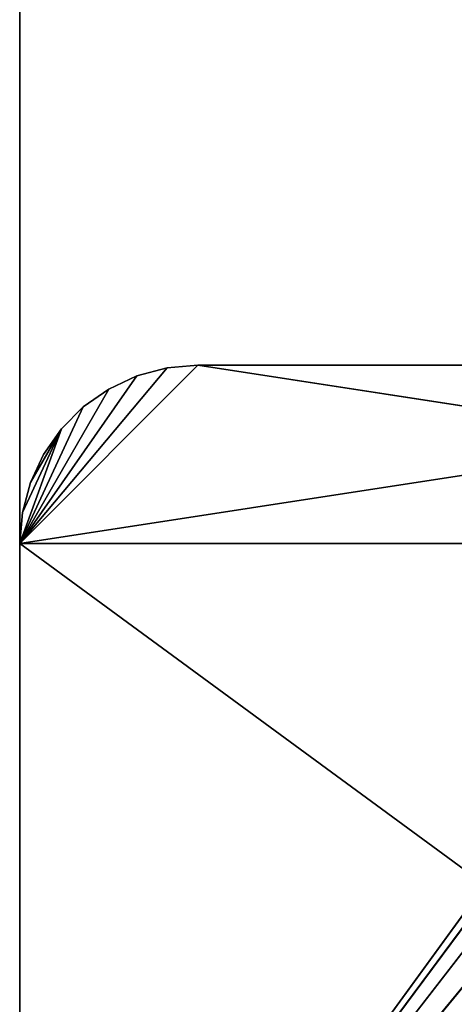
# Model space of a CAD drawing. Extents: x 0 to 6, y 0.1 to 15.2.
# Tile 28 of 256: x 0.03 to 0.518, y 0.859 to 1.963. Entities that reach past the tile are written whole.
import ezdxf

# ---------------------------------------------------------------- set-up
doc = ezdxf.new("R2010")
doc.units = 0
doc.header["$LTSCALE"] = 2.54
doc.layers.get('0').update_dxf_attribs({"color": 13, "linetype": 'CONTINUOUS'})

# ---------------------------------------------------------------- blocks, each defined once
blk = doc.blocks.new('UCHWYT_NA__CI_GACZK__GIUMI')
at = {"color": 0}
for p, q in [((0.03, 0.2755, 1.516), (0.03, 14.8755, 1.516)), ((0.03, 14.8755, 1.616), (0.03, 0.2755, 1.616)), ((0.03, 14.8755, 1.516), (0.03, 0.2755, 1.616)), ((0.03, 14.8755, 1.616), (0.03, 0.2755, 1.616)), ((0.03, 14.8755, 1.516), (0.03, 0.2755, 1.616)), ((0.03, 0.2755, 1.516), (0.03, 14.8755, 1.516)), ((1.33, 1.5755, 4.116), (0.03, 1.3755, 4.116)), ((1.33, 1.5755, 4.116), (0.03, 1.3755, 4.116)), ((0.23, 1.5755, 4.116), (0.03, 1.3755, 4.116)), ((0.23, 1.5755, 4.116), (0.03, 1.3755, 4.116)), ((0.23, 1.5755, 4.016), (0.03, 1.3755, 4.016)), ((0.23, 1.5755, 4.016), (0.03, 1.3755, 4.016)), ((0.03, 1.3755, 4.116), (0.1953, 1.5725, 4.116)), ((0.03, 1.3755, 4.116), (0.1953, 1.5725, 4.116)), ((0.1953, 1.5725, 4.016), (0.03, 1.3755, 4.016)), ((0.1953, 1.5725, 4.016), (0.03, 1.3755, 4.016)), ((0.1953, 1.5725, 4.116), (0.1616, 1.5634, 4.116)), ((0.1616, 1.5634, 4.016), (0.1953, 1.5725, 4.016)), ((0.1616, 1.5634, 4.016), (0.1953, 1.5725, 4.016)), ((0.1616, 1.5634, 4.016), (0.1953, 1.5725, 4.116)), ((0.1616, 1.5634, 4.016), (0.1953, 1.5725, 4.116)), ((0.1953, 1.5725, 4.116), (0.1616, 1.5634, 4.116)), ((0.23, 1.5755, 4.116), (0.1953, 1.5725, 4.116)), ((0.1953, 1.5725, 4.016), (0.23, 1.5755, 4.016)), ((0.1953, 1.5725, 4.016), (0.23, 1.5755, 4.016)), ((0.1953, 1.5725, 4.016), (0.23, 1.5755, 4.116)), ((0.1953, 1.5725, 4.016), (0.23, 1.5755, 4.116)), ((0.23, 1.5755, 4.116), (0.1953, 1.5725, 4.116)), ((0.1953, 1.5725, 4.016), (0.1953, 1.5725, 4.116)), ((0.1953, 1.5725, 4.016), (0.1953, 1.5725, 4.116)), ((1.33, 1.5755, 4.116), (0.23, 1.5755, 4.116)), ((0.23, 1.5755, 4.016), (1.53, 1.3755, 4.016)), ((0.23, 1.5755, 4.016), (1.53, 1.3755, 4.016)), ((0.23, 1.5755, 4.016), (1.33, 1.5755, 4.016)), ((0.23, 1.5755, 4.016), (1.33, 1.5755, 4.016)), ((0.23, 1.5755, 4.016), (1.33, 1.5755, 4.116)), ((0.23, 1.5755, 4.016), (1.33, 1.5755, 4.116)), ((0.23, 1.5755, 4.016), (0.23, 1.5755, 4.116)), ((1.33, 1.5755, 4.116), (0.23, 1.5755, 4.116)), ((0.23, 1.5755, 4.016), (0.23, 1.5755, 4.116)), ((0.1616, 1.5634, 4.116), (0.03, 1.3755, 4.116)), ((0.1616, 1.5634, 4.116), (0.03, 1.3755, 4.116)), ((0.1616, 1.5634, 4.016), (0.03, 1.3755, 4.016)), ((0.1616, 1.5634, 4.016), (0.03, 1.3755, 4.016)), ((0.1616, 1.5634, 4.116), (0.13, 1.5487, 4.116)), ((0.13, 1.5487, 4.016), (0.1616, 1.5634, 4.016)), ((0.13, 1.5487, 4.016), (0.1616, 1.5634, 4.016)), ((0.13, 1.5487, 4.016), (0.1616, 1.5634, 4.116)), ((0.13, 1.5487, 4.016), (0.1616, 1.5634, 4.116)), ((0.1616, 1.5634, 4.116), (0.13, 1.5487, 4.116)), ((0.1616, 1.5634, 4.016), (0.1616, 1.5634, 4.116)), ((0.1616, 1.5634, 4.016), (0.1616, 1.5634, 4.116)), ((0.13, 1.5487, 4.116), (0.03, 1.3755, 4.116)), ((0.13, 1.5487, 4.116), (0.03, 1.3755, 4.116)), ((0.03, 1.3755, 4.016), (0.13, 1.5487, 4.016)), ((0.03, 1.3755, 4.016), (0.13, 1.5487, 4.016)), ((0.13, 1.5487, 4.116), (0.1014, 1.5287, 4.116)), ((0.1014, 1.5287, 4.016), (0.13, 1.5487, 4.016)), ((0.1014, 1.5287, 4.016), (0.13, 1.5487, 4.016)), ((0.1014, 1.5287, 4.016), (0.13, 1.5487, 4.116)), ((0.1014, 1.5287, 4.016), (0.13, 1.5487, 4.116)), ((0.13, 1.5487, 4.116), (0.1014, 1.5287, 4.116)), ((0.13, 1.5487, 4.016), (0.13, 1.5487, 4.116)), ((0.13, 1.5487, 4.016), (0.13, 1.5487, 4.116)), ((0.1014, 1.5287, 4.116), (0.03, 1.3755, 4.116)), ((0.1014, 1.5287, 4.116), (0.03, 1.3755, 4.116)), ((0.1014, 1.5287, 4.016), (0.03, 1.3755, 4.016)), ((0.1014, 1.5287, 4.016), (0.03, 1.3755, 4.016)), ((0.1014, 1.5287, 4.116), (0.0768, 1.5041, 4.116)), ((0.0768, 1.5041, 4.016), (0.1014, 1.5287, 4.016)), ((0.0768, 1.5041, 4.016), (0.1014, 1.5287, 4.016)), ((0.0768, 1.5041, 4.016), (0.1014, 1.5287, 4.116)), ((0.0768, 1.5041, 4.016), (0.1014, 1.5287, 4.116)), ((0.1014, 1.5287, 4.116), (0.0768, 1.5041, 4.116)), ((0.1014, 1.5287, 4.016), (0.1014, 1.5287, 4.116)), ((0.1014, 1.5287, 4.016), (0.1014, 1.5287, 4.116)), ((0.0768, 1.5041, 4.116), (0.03, 1.3755, 4.116)), ((0.0768, 1.5041, 4.116), (0.03, 1.3755, 4.116)), ((0.0768, 1.5041, 4.016), (0.03, 1.3755, 4.016)), ((0.0768, 1.5041, 4.016), (0.03, 1.3755, 4.016)), ((0.033, 1.4102, 4.116), (0.0768, 1.5041, 4.116)), ((0.033, 1.4102, 4.116), (0.0768, 1.5041, 4.116)), ((0.0768, 1.5041, 4.016), (0.033, 1.4102, 4.016)), ((0.0768, 1.5041, 4.016), (0.033, 1.4102, 4.016)), ((0.0421, 1.4439, 4.116), (0.0768, 1.5041, 4.116)), ((0.0421, 1.4439, 4.116), (0.0768, 1.5041, 4.116)), ((0.0768, 1.5041, 4.016), (0.0421, 1.4439, 4.016)), ((0.0768, 1.5041, 4.016), (0.0421, 1.4439, 4.016)), ((0.0768, 1.5041, 4.116), (0.0568, 1.4755, 4.116)), ((0.0568, 1.4755, 4.016), (0.0768, 1.5041, 4.016)), ((0.0568, 1.4755, 4.016), (0.0768, 1.5041, 4.016)), ((0.0568, 1.4755, 4.016), (0.0768, 1.5041, 4.116)), ((0.0568, 1.4755, 4.016), (0.0768, 1.5041, 4.116)), ((0.0768, 1.5041, 4.116), (0.0568, 1.4755, 4.116)), ((0.0768, 1.5041, 4.016), (0.0768, 1.5041, 4.116)), ((0.0768, 1.5041, 4.016), (0.0768, 1.5041, 4.116)), ((0.0568, 1.4755, 4.116), (0.0421, 1.4439, 4.116)), ((0.0421, 1.4439, 4.016), (0.0568, 1.4755, 4.016)), ((0.0421, 1.4439, 4.016), (0.0568, 1.4755, 4.016)), ((0.0421, 1.4439, 4.016), (0.0568, 1.4755, 4.116)), ((0.0421, 1.4439, 4.016), (0.0568, 1.4755, 4.116)), ((0.0568, 1.4755, 4.116), (0.0421, 1.4439, 4.116)), ((0.0568, 1.4755, 4.016), (0.0568, 1.4755, 4.116)), ((0.0568, 1.4755, 4.016), (0.0568, 1.4755, 4.116)), ((0.0421, 1.4439, 4.116), (0.033, 1.4102, 4.116)), ((0.033, 1.4102, 4.016), (0.0421, 1.4439, 4.016)), ((0.033, 1.4102, 4.016), (0.0421, 1.4439, 4.016)), ((0.033, 1.4102, 4.016), (0.0421, 1.4439, 4.116)), ((0.033, 1.4102, 4.016), (0.0421, 1.4439, 4.116)), ((0.0421, 1.4439, 4.116), (0.033, 1.4102, 4.116)), ((0.0421, 1.4439, 4.016), (0.0421, 1.4439, 4.116)), ((0.0421, 1.4439, 4.016), (0.0421, 1.4439, 4.116)), ((0.033, 1.4102, 4.116), (0.03, 1.3755, 4.116)), ((0.03, 1.3755, 4.016), (0.033, 1.4102, 4.016)), ((0.03, 1.3755, 4.016), (0.033, 1.4102, 4.016)), ((0.03, 1.3755, 4.016), (0.033, 1.4102, 4.116)), ((0.03, 1.3755, 4.016), (0.033, 1.4102, 4.116)), ((0.033, 1.4102, 4.116), (0.03, 1.3755, 4.116)), ((0.033, 1.4102, 4.016), (0.033, 1.4102, 4.116)), ((0.033, 1.4102, 4.016), (0.033, 1.4102, 4.116)), ((1.53, 0.2755, 4.116), (0.03, 1.3755, 4.116)), ((0.03, 1.3755, 4.116), (0.03, 0.2755, 4.116)), ((1.53, 0.2755, 4.116), (0.03, 1.3755, 4.116)), ((1.53, 1.3755, 4.116), (0.03, 1.3755, 4.116)), ((1.53, 1.3755, 4.116), (0.03, 1.3755, 4.116)), ((0.03, 0.2755, 4.016), (0.03, 1.3755, 4.016)), ((0.03, 1.3755, 4.016), (1.53, 1.3755, 4.016)), ((0.03, 1.3755, 4.016), (1.53, 1.3755, 4.016)), ((0.03, 0.2755, 4.016), (0.03, 1.3755, 4.016)), ((0.03, 0.2755, 4.016), (0.03, 1.3755, 4.116)), ((0.03, 1.3755, 4.116), (0.03, 1.3755, 4.016)), ((0.03, 0.2755, 4.016), (0.03, 1.3755, 4.116)), ((0.03, 1.3755, 4.116), (0.03, 0.2755, 4.116)), ((0.03, 1.3755, 4.116), (0.03, 1.3755, 4.016)), ((0.7356, 1.2455, 1.516), (0.03, 0.2755, 1.516)), ((0.7356, 1.2455, 1.516), (0.03, 0.2755, 1.516)), ((0.7105, 1.1918, 1.516), (0.03, 0.2755, 1.516)), ((0.7105, 1.1918, 1.516), (0.03, 0.2755, 1.516)), ((0.7105, 1.1918, 1.616), (0.03, 0.2755, 1.616)), ((0.7105, 1.1918, 1.616), (0.03, 0.2755, 1.616)), ((0.03, 0.2755, 1.516), (0.6952, 1.1345, 1.516)), ((0.03, 0.2755, 1.516), (0.6952, 1.1345, 1.516)), ((0.6952, 1.1345, 1.616), (0.03, 0.2755, 1.616)), ((0.6952, 1.1345, 1.616), (0.03, 0.2755, 1.616)), ((0.69, 1.0755, 1.516), (0.03, 0.2755, 1.516)), ((0.69, 1.0755, 1.516), (0.03, 0.2755, 1.516)), ((0.69, 1.0755, 1.616), (0.03, 0.2755, 1.616)), ((0.69, 1.0755, 1.616), (0.03, 0.2755, 1.616))]:
    blk.add_line(p, q, dxfattribs=at)
mesh = blk.add_polyface(dxfattribs=at)
corners = [(4.9137, 1.395, 1.516), (4.86, 1.3699, 1.516), (0.03, 14.8755, 1.516)]
mesh.append_faces([[corners[k] for k in face] for face in [(0, 1, 2)]], dxfattribs={"color": 0})
mesh = blk.add_polyface(dxfattribs=at)
corners = [(0.86, 1.3699, 1.516), (0.8115, 1.336, 1.516), (0.03, 14.8755, 1.516)]
mesh.append_faces([[corners[k] for k in face] for face in [(0, 1, 2)]], dxfattribs={"color": 0})
mesh = blk.add_polyface(dxfattribs=at)
corners = [(6.03, 14.8755, 1.516), (5.03, 1.4155, 1.516), (0.03, 14.8755, 1.516)]
mesh.append_faces([[corners[k] for k in face] for face in [(0, 1, 2)]], dxfattribs={"color": 0})
mesh = blk.add_polyface(dxfattribs=at)
corners = [(5.03, 1.4155, 1.516), (4.971, 1.4103, 1.516), (0.03, 14.8755, 1.516)]
mesh.append_faces([[corners[k] for k in face] for face in [(0, 1, 2)]], dxfattribs={"color": 0})
mesh = blk.add_polyface(dxfattribs=at)
corners = [(4.971, 1.4103, 1.516), (4.9137, 1.395, 1.516), (0.03, 14.8755, 1.516)]
mesh.append_faces([[corners[k] for k in face] for face in [(0, 1, 2)]], dxfattribs={"color": 0})
mesh = blk.add_polyface(dxfattribs=at)
corners = [(1.2, 1.3699, 1.516), (1.1463, 1.395, 1.516), (0.03, 14.8755, 1.516)]
mesh.append_faces([[corners[k] for k in face] for face in [(0, 1, 2)]], dxfattribs={"color": 0})
mesh = blk.add_polyface(dxfattribs=at)
corners = [(1.1463, 1.395, 1.516), (1.089, 1.4103, 1.516), (0.03, 14.8755, 1.516)]
mesh.append_faces([[corners[k] for k in face] for face in [(0, 1, 2)]], dxfattribs={"color": 0})
mesh = blk.add_polyface(dxfattribs=at)
corners = [(1.089, 1.4103, 1.516), (1.03, 1.4155, 1.516), (0.03, 14.8755, 1.516)]
mesh.append_faces([[corners[k] for k in face] for face in [(0, 1, 2)]], dxfattribs={"color": 0})
mesh = blk.add_polyface(dxfattribs=at)
corners = [(1.03, 1.4155, 1.516), (0.971, 1.4103, 1.516), (0.03, 14.8755, 1.516)]
mesh.append_faces([[corners[k] for k in face] for face in [(0, 1, 2)]], dxfattribs={"color": 0})
mesh = blk.add_polyface(dxfattribs=at)
corners = [(0.971, 1.4103, 1.516), (0.9137, 1.395, 1.516), (0.03, 14.8755, 1.516)]
mesh.append_faces([[corners[k] for k in face] for face in [(0, 1, 2)]], dxfattribs={"color": 0})
mesh = blk.add_polyface(dxfattribs=at)
corners = [(0.9137, 1.395, 1.516), (0.86, 1.3699, 1.516), (0.03, 14.8755, 1.516)]
mesh.append_faces([[corners[k] for k in face] for face in [(0, 1, 2)]], dxfattribs={"color": 0})
mesh = blk.add_polyface(dxfattribs=at)
corners = [(0.8115, 1.336, 1.516), (0.7695, 1.294, 1.516), (0.03, 14.8755, 1.516)]
mesh.append_faces([[corners[k] for k in face] for face in [(0, 1, 2)]], dxfattribs={"color": 0})
mesh = blk.add_polyface(dxfattribs=at)
corners = [(0.7695, 1.294, 1.516), (0.7356, 1.2455, 1.516), (0.03, 14.8755, 1.516)]
mesh.append_faces([[corners[k] for k in face] for face in [(0, 1, 2)]], dxfattribs={"color": 0})
mesh = blk.add_polyface(dxfattribs=at)
corners = [(0.7356, 1.2455, 1.516), (0.03, 0.2755, 1.516), (0.03, 14.8755, 1.516)]
mesh.append_faces([[corners[k] for k in face] for face in [(0, 1, 2)]], dxfattribs={"color": 0})
mesh = blk.add_polyface(dxfattribs=at)
corners = [(4.86, 1.3699, 1.516), (1.2905, 1.294, 1.516), (0.03, 14.8755, 1.516)]
mesh.append_faces([[corners[k] for k in face] for face in [(0, 1, 2)]], dxfattribs={"color": 0})
mesh = blk.add_polyface(dxfattribs=at)
corners = [(1.2905, 1.294, 1.516), (1.2485, 1.336, 1.516), (0.03, 14.8755, 1.516)]
mesh.append_faces([[corners[k] for k in face] for face in [(0, 1, 2)]], dxfattribs={"color": 0})
mesh = blk.add_polyface(dxfattribs=at)
corners = [(1.2485, 1.336, 1.516), (1.2, 1.3699, 1.516), (0.03, 14.8755, 1.516)]
mesh.append_faces([[corners[k] for k in face] for face in [(0, 1, 2)]], dxfattribs={"color": 0})
mesh = blk.add_polyface(dxfattribs=at)
corners = [(4.86, 1.3699, 1.616), (0.03, 14.8755, 1.616), (4.8115, 1.336, 1.616)]
mesh.append_faces([[corners[k] for k in face] for face in [(0, 1, 2)]], dxfattribs={"color": 0})
mesh = blk.add_polyface(dxfattribs=at)
corners = [(0.86, 1.3699, 1.616), (0.03, 14.8755, 1.616), (0.8115, 1.336, 1.616)]
mesh.append_faces([[corners[k] for k in face] for face in [(0, 1, 2)]], dxfattribs={"color": 0})
mesh = blk.add_polyface(dxfattribs=at)
corners = [(0.8115, 1.336, 1.616), (0.03, 14.8755, 1.616), (0.7695, 1.294, 1.616)]
mesh.append_faces([[corners[k] for k in face] for face in [(0, 1, 2)]], dxfattribs={"color": 0})
mesh = blk.add_polyface(dxfattribs=at)
corners = [(4.9137, 1.395, 1.616), (0.03, 14.8755, 1.616), (4.86, 1.3699, 1.616)]
mesh.append_faces([[corners[k] for k in face] for face in [(0, 1, 2)]], dxfattribs={"color": 0})
mesh = blk.add_polyface(dxfattribs=at)
corners = [(4.971, 1.4103, 1.616), (0.03, 14.8755, 1.616), (4.9137, 1.395, 1.616)]
mesh.append_faces([[corners[k] for k in face] for face in [(0, 1, 2)]], dxfattribs={"color": 0})
mesh = blk.add_polyface(dxfattribs=at)
corners = [(6.03, 14.8755, 1.616), (0.03, 14.8755, 1.616), (4.971, 1.4103, 1.616)]
mesh.append_faces([[corners[k] for k in face] for face in [(0, 1, 2)]], dxfattribs={"color": 0})
mesh = blk.add_polyface(dxfattribs=at)
corners = [(0.9137, 1.395, 1.616), (0.03, 14.8755, 1.616), (0.86, 1.3699, 1.616)]
mesh.append_faces([[corners[k] for k in face] for face in [(0, 1, 2)]], dxfattribs={"color": 0})
mesh = blk.add_polyface(dxfattribs=at)
corners = [(0.971, 1.4103, 1.616), (0.03, 14.8755, 1.616), (0.9137, 1.395, 1.616)]
mesh.append_faces([[corners[k] for k in face] for face in [(0, 1, 2)]], dxfattribs={"color": 0})
mesh = blk.add_polyface(dxfattribs=at)
corners = [(1.03, 1.4155, 1.616), (0.03, 14.8755, 1.616), (0.971, 1.4103, 1.616)]
mesh.append_faces([[corners[k] for k in face] for face in [(0, 1, 2)]], dxfattribs={"color": 0})
mesh = blk.add_polyface(dxfattribs=at)
corners = [(0.7105, 1.1918, 1.616), (0.03, 14.8755, 1.616), (0.03, 0.2755, 1.616)]
mesh.append_faces([[corners[k] for k in face] for face in [(0, 1, 2)]], dxfattribs={"color": 0})
mesh = blk.add_polyface(dxfattribs=at)
corners = [(0.7356, 1.2455, 1.616), (0.03, 14.8755, 1.616), (0.7105, 1.1918, 1.616)]
mesh.append_faces([[corners[k] for k in face] for face in [(0, 1, 2)]], dxfattribs={"color": 0})
mesh = blk.add_polyface(dxfattribs=at)
corners = [(0.7695, 1.294, 1.616), (0.03, 14.8755, 1.616), (0.7356, 1.2455, 1.616)]
mesh.append_faces([[corners[k] for k in face] for face in [(0, 1, 2)]], dxfattribs={"color": 0})
mesh = blk.add_polyface(dxfattribs=at)
corners = [(4.7356, 1.2455, 1.616), (0.03, 14.8755, 1.616), (1.03, 1.4155, 1.616)]
mesh.append_faces([[corners[k] for k in face] for face in [(0, 1, 2)]], dxfattribs={"color": 0})
mesh = blk.add_polyface(dxfattribs=at)
corners = [(4.7695, 1.294, 1.616), (0.03, 14.8755, 1.616), (4.7356, 1.2455, 1.616)]
mesh.append_faces([[corners[k] for k in face] for face in [(0, 1, 2)]], dxfattribs={"color": 0})
mesh = blk.add_polyface(dxfattribs=at)
corners = [(4.8115, 1.336, 1.616), (0.03, 14.8755, 1.616), (4.7695, 1.294, 1.616)]
mesh.append_faces([[corners[k] for k in face] for face in [(0, 1, 2)]], dxfattribs={"color": 0})
mesh = blk.add_polyface(dxfattribs=at)
corners = [(0.03, 14.8755, 1.516), (0.03, 0.2755, 1.616), (0.03, 14.8755, 1.616)]
mesh.append_faces([[corners[k] for k in face] for face in [(0, 1, 2)]], dxfattribs={"color": 0})
mesh = blk.add_polyface(dxfattribs=at)
corners = [(0.03, 14.8755, 1.516), (0.03, 0.2755, 1.516), (0.03, 0.2755, 1.616)]
mesh.append_faces([[corners[k] for k in face] for face in [(0, 1, 2)]], dxfattribs={"color": 0})
mesh = blk.add_polyface(dxfattribs=at)
corners = [(1.53, 1.3755, 4.116), (1.33, 1.5755, 4.116), (0.03, 1.3755, 4.116)]
mesh.append_faces([[corners[k] for k in face] for face in [(0, 1, 2)]], dxfattribs={"color": 0})
mesh = blk.add_polyface(dxfattribs=at)
corners = [(1.33, 1.5755, 4.116), (0.23, 1.5755, 4.116), (0.03, 1.3755, 4.116)]
mesh.append_faces([[corners[k] for k in face] for face in [(0, 1, 2)]], dxfattribs={"color": 0})
mesh = blk.add_polyface(dxfattribs=at)
corners = [(0.23, 1.5755, 4.116), (0.1953, 1.5725, 4.116), (0.03, 1.3755, 4.116)]
mesh.append_faces([[corners[k] for k in face] for face in [(0, 1, 2)]], dxfattribs={"color": 0})
mesh = blk.add_polyface(dxfattribs=at)
corners = [(0.23, 1.5755, 4.016), (0.03, 1.3755, 4.016), (0.1953, 1.5725, 4.016)]
mesh.append_faces([[corners[k] for k in face] for face in [(0, 1, 2)]], dxfattribs={"color": 0})
mesh = blk.add_polyface(dxfattribs=at)
corners = [(1.53, 1.3755, 4.016), (0.03, 1.3755, 4.016), (0.23, 1.5755, 4.016)]
mesh.append_faces([[corners[k] for k in face] for face in [(0, 1, 2)]], dxfattribs={"color": 0})
mesh = blk.add_polyface(dxfattribs=at)
corners = [(0.1953, 1.5725, 4.116), (0.1616, 1.5634, 4.116), (0.03, 1.3755, 4.116)]
mesh.append_faces([[corners[k] for k in face] for face in [(0, 1, 2)]], dxfattribs={"color": 0})
mesh = blk.add_polyface(dxfattribs=at)
corners = [(0.1953, 1.5725, 4.016), (0.03, 1.3755, 4.016), (0.1616, 1.5634, 4.016)]
mesh.append_faces([[corners[k] for k in face] for face in [(0, 1, 2)]], dxfattribs={"color": 0})
mesh = blk.add_polyface(dxfattribs=at)
corners = [(0.1953, 1.5725, 4.116), (0.1953, 1.5725, 4.016), (0.1616, 1.5634, 4.016)]
mesh.append_faces([[corners[k] for k in face] for face in [(0, 1, 2)]], dxfattribs={"color": 0})
mesh = blk.add_polyface(dxfattribs=at)
corners = [(0.1953, 1.5725, 4.116), (0.1616, 1.5634, 4.016), (0.1616, 1.5634, 4.116)]
mesh.append_faces([[corners[k] for k in face] for face in [(0, 1, 2)]], dxfattribs={"color": 0})
mesh = blk.add_polyface(dxfattribs=at)
corners = [(0.23, 1.5755, 4.116), (0.23, 1.5755, 4.016), (0.1953, 1.5725, 4.016)]
mesh.append_faces([[corners[k] for k in face] for face in [(0, 1, 2)]], dxfattribs={"color": 0})
mesh = blk.add_polyface(dxfattribs=at)
corners = [(0.23, 1.5755, 4.116), (0.1953, 1.5725, 4.016), (0.1953, 1.5725, 4.116)]
mesh.append_faces([[corners[k] for k in face] for face in [(0, 1, 2)]], dxfattribs={"color": 0})
mesh = blk.add_polyface(dxfattribs=at)
corners = [(1.53, 1.3755, 4.016), (0.23, 1.5755, 4.016), (1.33, 1.5755, 4.016)]
mesh.append_faces([[corners[k] for k in face] for face in [(0, 1, 2)]], dxfattribs={"color": 0})
mesh = blk.add_polyface(dxfattribs=at)
corners = [(1.33, 1.5755, 4.116), (1.33, 1.5755, 4.016), (0.23, 1.5755, 4.016)]
mesh.append_faces([[corners[k] for k in face] for face in [(0, 1, 2)]], dxfattribs={"color": 0})
mesh = blk.add_polyface(dxfattribs=at)
corners = [(1.33, 1.5755, 4.116), (0.23, 1.5755, 4.016), (0.23, 1.5755, 4.116)]
mesh.append_faces([[corners[k] for k in face] for face in [(0, 1, 2)]], dxfattribs={"color": 0})
mesh = blk.add_polyface(dxfattribs=at)
corners = [(0.1616, 1.5634, 4.116), (0.13, 1.5487, 4.116), (0.03, 1.3755, 4.116)]
mesh.append_faces([[corners[k] for k in face] for face in [(0, 1, 2)]], dxfattribs={"color": 0})
mesh = blk.add_polyface(dxfattribs=at)
corners = [(0.1616, 1.5634, 4.016), (0.03, 1.3755, 4.016), (0.13, 1.5487, 4.016)]
mesh.append_faces([[corners[k] for k in face] for face in [(0, 1, 2)]], dxfattribs={"color": 0})
mesh = blk.add_polyface(dxfattribs=at)
corners = [(0.1616, 1.5634, 4.116), (0.1616, 1.5634, 4.016), (0.13, 1.5487, 4.016)]
mesh.append_faces([[corners[k] for k in face] for face in [(0, 1, 2)]], dxfattribs={"color": 0})
mesh = blk.add_polyface(dxfattribs=at)
corners = [(0.1616, 1.5634, 4.116), (0.13, 1.5487, 4.016), (0.13, 1.5487, 4.116)]
mesh.append_faces([[corners[k] for k in face] for face in [(0, 1, 2)]], dxfattribs={"color": 0})
mesh = blk.add_polyface(dxfattribs=at)
corners = [(0.13, 1.5487, 4.116), (0.1014, 1.5287, 4.116), (0.03, 1.3755, 4.116)]
mesh.append_faces([[corners[k] for k in face] for face in [(0, 1, 2)]], dxfattribs={"color": 0})
mesh = blk.add_polyface(dxfattribs=at)
corners = [(0.13, 1.5487, 4.016), (0.03, 1.3755, 4.016), (0.1014, 1.5287, 4.016)]
mesh.append_faces([[corners[k] for k in face] for face in [(0, 1, 2)]], dxfattribs={"color": 0})
mesh = blk.add_polyface(dxfattribs=at)
corners = [(0.13, 1.5487, 4.116), (0.13, 1.5487, 4.016), (0.1014, 1.5287, 4.016)]
mesh.append_faces([[corners[k] for k in face] for face in [(0, 1, 2)]], dxfattribs={"color": 0})
mesh = blk.add_polyface(dxfattribs=at)
corners = [(0.13, 1.5487, 4.116), (0.1014, 1.5287, 4.016), (0.1014, 1.5287, 4.116)]
mesh.append_faces([[corners[k] for k in face] for face in [(0, 1, 2)]], dxfattribs={"color": 0})
mesh = blk.add_polyface(dxfattribs=at)
corners = [(0.1014, 1.5287, 4.116), (0.0768, 1.5041, 4.116), (0.03, 1.3755, 4.116)]
mesh.append_faces([[corners[k] for k in face] for face in [(0, 1, 2)]], dxfattribs={"color": 0})
mesh = blk.add_polyface(dxfattribs=at)
corners = [(0.1014, 1.5287, 4.016), (0.03, 1.3755, 4.016), (0.0768, 1.5041, 4.016)]
mesh.append_faces([[corners[k] for k in face] for face in [(0, 1, 2)]], dxfattribs={"color": 0})
mesh = blk.add_polyface(dxfattribs=at)
corners = [(0.1014, 1.5287, 4.116), (0.1014, 1.5287, 4.016), (0.0768, 1.5041, 4.016)]
mesh.append_faces([[corners[k] for k in face] for face in [(0, 1, 2)]], dxfattribs={"color": 0})
mesh = blk.add_polyface(dxfattribs=at)
corners = [(0.1014, 1.5287, 4.116), (0.0768, 1.5041, 4.016), (0.0768, 1.5041, 4.116)]
mesh.append_faces([[corners[k] for k in face] for face in [(0, 1, 2)]], dxfattribs={"color": 0})
mesh = blk.add_polyface(dxfattribs=at)
corners = [(0.0768, 1.5041, 4.116), (0.033, 1.4102, 4.116), (0.03, 1.3755, 4.116)]
mesh.append_faces([[corners[k] for k in face] for face in [(0, 1, 2)]], dxfattribs={"color": 0})
mesh = blk.add_polyface(dxfattribs=at)
corners = [(0.0768, 1.5041, 4.016), (0.03, 1.3755, 4.016), (0.033, 1.4102, 4.016)]
mesh.append_faces([[corners[k] for k in face] for face in [(0, 1, 2)]], dxfattribs={"color": 0})
mesh = blk.add_polyface(dxfattribs=at)
corners = [(0.0768, 1.5041, 4.116), (0.0421, 1.4439, 4.116), (0.033, 1.4102, 4.116)]
mesh.append_faces([[corners[k] for k in face] for face in [(0, 1, 2)]], dxfattribs={"color": 0})
mesh = blk.add_polyface(dxfattribs=at)
corners = [(0.0768, 1.5041, 4.016), (0.033, 1.4102, 4.016), (0.0421, 1.4439, 4.016)]
mesh.append_faces([[corners[k] for k in face] for face in [(0, 1, 2)]], dxfattribs={"color": 0})
mesh = blk.add_polyface(dxfattribs=at)
corners = [(0.0768, 1.5041, 4.116), (0.0568, 1.4755, 4.116), (0.0421, 1.4439, 4.116)]
mesh.append_faces([[corners[k] for k in face] for face in [(0, 1, 2)]], dxfattribs={"color": 0})
mesh = blk.add_polyface(dxfattribs=at)
corners = [(0.0768, 1.5041, 4.016), (0.0421, 1.4439, 4.016), (0.0568, 1.4755, 4.016)]
mesh.append_faces([[corners[k] for k in face] for face in [(0, 1, 2)]], dxfattribs={"color": 0})
mesh = blk.add_polyface(dxfattribs=at)
corners = [(0.0768, 1.5041, 4.016), (0.0568, 1.4755, 4.016), (0.0768, 1.5041, 4.116)]
mesh.append_faces([[corners[k] for k in face] for face in [(0, 1, 2)]], dxfattribs={"color": 0})
mesh = blk.add_polyface(dxfattribs=at)
corners = [(0.0768, 1.5041, 4.116), (0.0568, 1.4755, 4.016), (0.0568, 1.4755, 4.116)]
mesh.append_faces([[corners[k] for k in face] for face in [(0, 1, 2)]], dxfattribs={"color": 0})
mesh = blk.add_polyface(dxfattribs=at)
corners = [(0.0568, 1.4755, 4.016), (0.0421, 1.4439, 4.016), (0.0568, 1.4755, 4.116)]
mesh.append_faces([[corners[k] for k in face] for face in [(0, 1, 2)]], dxfattribs={"color": 0})
mesh = blk.add_polyface(dxfattribs=at)
corners = [(0.0568, 1.4755, 4.116), (0.0421, 1.4439, 4.016), (0.0421, 1.4439, 4.116)]
mesh.append_faces([[corners[k] for k in face] for face in [(0, 1, 2)]], dxfattribs={"color": 0})
mesh = blk.add_polyface(dxfattribs=at)
corners = [(0.0421, 1.4439, 4.016), (0.033, 1.4102, 4.016), (0.0421, 1.4439, 4.116)]
mesh.append_faces([[corners[k] for k in face] for face in [(0, 1, 2)]], dxfattribs={"color": 0})
mesh = blk.add_polyface(dxfattribs=at)
corners = [(0.0421, 1.4439, 4.116), (0.033, 1.4102, 4.016), (0.033, 1.4102, 4.116)]
mesh.append_faces([[corners[k] for k in face] for face in [(0, 1, 2)]], dxfattribs={"color": 0})
mesh = blk.add_polyface(dxfattribs=at)
corners = [(0.033, 1.4102, 4.016), (0.03, 1.3755, 4.016), (0.033, 1.4102, 4.116)]
mesh.append_faces([[corners[k] for k in face] for face in [(0, 1, 2)]], dxfattribs={"color": 0})
mesh = blk.add_polyface(dxfattribs=at)
corners = [(0.033, 1.4102, 4.116), (0.03, 1.3755, 4.016), (0.03, 1.3755, 4.116)]
mesh.append_faces([[corners[k] for k in face] for face in [(0, 1, 2)]], dxfattribs={"color": 0})
mesh = blk.add_polyface(dxfattribs=at)
corners = [(1.53, 0.2755, 4.116), (0.03, 1.3755, 4.116), (0.03, 0.2755, 4.116)]
mesh.append_faces([[corners[k] for k in face] for face in [(0, 1, 2)]], dxfattribs={"color": 0})
mesh = blk.add_polyface(dxfattribs=at)
corners = [(1.53, 1.3755, 4.116), (0.03, 1.3755, 4.116), (1.53, 0.2755, 4.116)]
mesh.append_faces([[corners[k] for k in face] for face in [(0, 1, 2)]], dxfattribs={"color": 0})
mesh = blk.add_polyface(dxfattribs=at)
corners = [(1.53, 0.2755, 4.016), (0.03, 0.2755, 4.016), (1.53, 1.3755, 4.016)]
mesh.append_faces([[corners[k] for k in face] for face in [(0, 1, 2)]], dxfattribs={"color": 0})
mesh = blk.add_polyface(dxfattribs=at)
corners = [(1.53, 1.3755, 4.016), (0.03, 0.2755, 4.016), (0.03, 1.3755, 4.016)]
mesh.append_faces([[corners[k] for k in face] for face in [(0, 1, 2)]], dxfattribs={"color": 0})
mesh = blk.add_polyface(dxfattribs=at)
corners = [(0.03, 1.3755, 4.016), (0.03, 0.2755, 4.016), (0.03, 1.3755, 4.116)]
mesh.append_faces([[corners[k] for k in face] for face in [(0, 1, 2)]], dxfattribs={"color": 0})
mesh = blk.add_polyface(dxfattribs=at)
corners = [(0.03, 1.3755, 4.116), (0.03, 0.2755, 4.016), (0.03, 0.2755, 4.116)]
mesh.append_faces([[corners[k] for k in face] for face in [(0, 1, 2)]], dxfattribs={"color": 0})
mesh = blk.add_polyface(dxfattribs=at)
corners = [(0.7356, 1.2455, 1.516), (0.7105, 1.1918, 1.516), (0.03, 0.2755, 1.516)]
mesh.append_faces([[corners[k] for k in face] for face in [(0, 1, 2)]], dxfattribs={"color": 0})
mesh = blk.add_polyface(dxfattribs=at)
corners = [(0.7105, 1.1918, 1.516), (0.6952, 1.1345, 1.516), (0.03, 0.2755, 1.516)]
mesh.append_faces([[corners[k] for k in face] for face in [(0, 1, 2)]], dxfattribs={"color": 0})
mesh = blk.add_polyface(dxfattribs=at)
corners = [(0.7105, 1.1918, 1.616), (0.03, 0.2755, 1.616), (0.6952, 1.1345, 1.616)]
mesh.append_faces([[corners[k] for k in face] for face in [(0, 1, 2)]], dxfattribs={"color": 0})
mesh = blk.add_polyface(dxfattribs=at)
corners = [(0.6952, 1.1345, 1.516), (0.69, 1.0755, 1.516), (0.03, 0.2755, 1.516)]
mesh.append_faces([[corners[k] for k in face] for face in [(0, 1, 2)]], dxfattribs={"color": 0})
mesh = blk.add_polyface(dxfattribs=at)
corners = [(0.6952, 1.1345, 1.616), (0.03, 0.2755, 1.616), (0.69, 1.0755, 1.616)]
mesh.append_faces([[corners[k] for k in face] for face in [(0, 1, 2)]], dxfattribs={"color": 0})
mesh = blk.add_polyface(dxfattribs=at)
corners = [(0.6952, 1.0165, 1.516), (0.03, 0.2755, 1.516), (0.69, 1.0755, 1.516)]
mesh.append_faces([[corners[k] for k in face] for face in [(0, 1, 2)]], dxfattribs={"color": 0})
mesh = blk.add_polyface(dxfattribs=at)
corners = [(0.6952, 1.0165, 1.616), (0.69, 1.0755, 1.616), (0.03, 0.2755, 1.616)]
mesh.append_faces([[corners[k] for k in face] for face in [(0, 1, 2)]], dxfattribs={"color": 0})
mesh = blk.add_polyface(dxfattribs=at)
corners = [(0.7105, 0.9592, 1.516), (0.03, 0.2755, 1.516), (0.6952, 1.0165, 1.516)]
mesh.append_faces([[corners[k] for k in face] for face in [(0, 1, 2)]], dxfattribs={"color": 0})
mesh = blk.add_polyface(dxfattribs=at)
corners = [(0.7105, 0.9592, 1.616), (0.6952, 1.0165, 1.616), (0.03, 0.2755, 1.616)]
mesh.append_faces([[corners[k] for k in face] for face in [(0, 1, 2)]], dxfattribs={"color": 0})
mesh = blk.add_polyface(dxfattribs=at)
corners = [(0.7356, 0.9055, 1.516), (0.03, 0.2755, 1.516), (0.7105, 0.9592, 1.516)]
mesh.append_faces([[corners[k] for k in face] for face in [(0, 1, 2)]], dxfattribs={"color": 0})
mesh = blk.add_polyface(dxfattribs=at)
corners = [(0.7356, 0.9055, 1.616), (0.7105, 0.9592, 1.616), (0.03, 0.2755, 1.616)]
mesh.append_faces([[corners[k] for k in face] for face in [(0, 1, 2)]], dxfattribs={"color": 0})
mesh = blk.add_polyface(dxfattribs=at)
corners = [(0.7695, 0.857, 1.516), (0.03, 0.2755, 1.516), (0.7356, 0.9055, 1.516)]
mesh.append_faces([[corners[k] for k in face] for face in [(0, 1, 2)]], dxfattribs={"color": 0})
mesh = blk.add_polyface(dxfattribs=at)
corners = [(0.7695, 0.857, 1.616), (0.7356, 0.9055, 1.616), (0.03, 0.2755, 1.616)]
mesh.append_faces([[corners[k] for k in face] for face in [(0, 1, 2)]], dxfattribs={"color": 0})

msp = doc.modelspace()

# ---------------------------------------------------------------- block references
at = {"color": 0}
msp.add_blockref('UCHWYT_NA__CI_GACZK__GIUMI', (0, 0), dxfattribs=at)

doc.saveas('drawing.dxf')
